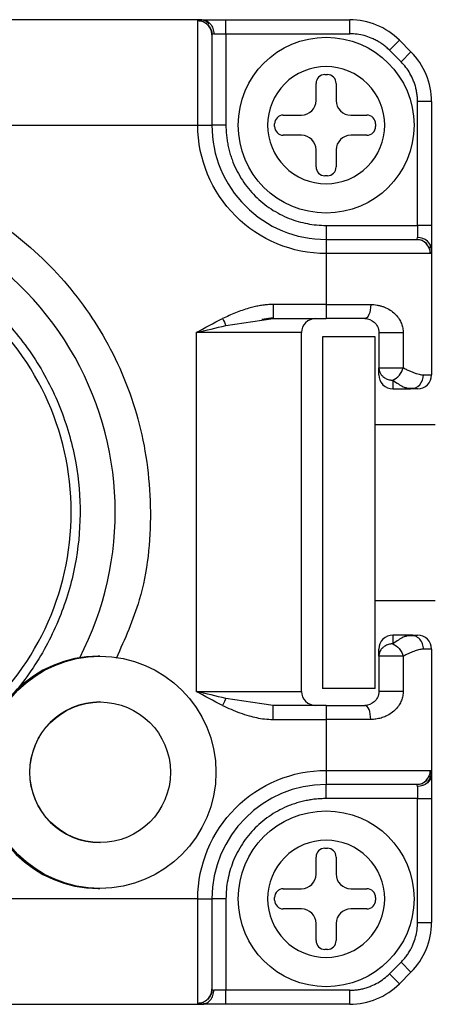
# Model space of a CAD drawing. Header units: inches. Extents: x 0.2 to 10.8, y 0.2 to 8.2.
# Tile 8 of 25: x 6.337 to 6.492, y 1.324 to 1.692. Entities that reach past the tile are written whole.
import ezdxf

# ---------------------------------------------------------------- set-up
doc = ezdxf.new("R2010")
doc.units = ezdxf.units.IN
doc.header["$MEASUREMENT"] = 0

msp = doc.modelspace()

# ---------------------------------------------------------------- linework, layer by layer
for p, q in [((6.405051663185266, 1.691771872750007), (6.209325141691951, 1.691771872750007)), ((6.403645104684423, 1.652401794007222), (6.403645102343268, 1.691303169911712)), ((6.406728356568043, 1.691408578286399), (6.405786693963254, 1.691292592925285)), ((6.414143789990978, 1.686522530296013), (6.414143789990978, 1.691771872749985)), ((6.414143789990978, 1.691771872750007), (6.460358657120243, 1.691771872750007)), ((6.460358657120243, 1.686522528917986), (6.460358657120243, 1.691771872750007)), ((6.408520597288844, 1.68803874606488), (6.408675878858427, 1.688367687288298)), ((6.409597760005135, 1.686522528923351), (6.414143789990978, 1.686522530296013)), ((6.414143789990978, 1.686522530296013), (6.414143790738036, 1.652401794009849)), ((6.414143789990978, 1.686522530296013), (6.460358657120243, 1.686522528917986)), ((6.475206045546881, 1.680372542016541), (6.47891789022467, 1.684084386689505)), ((6.47891789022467, 1.684084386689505), (6.483227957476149, 1.679774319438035)), ((6.47951611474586, 1.676062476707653), (6.475206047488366, 1.680372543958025)), ((6.4795161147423, 1.676062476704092), (6.483227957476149, 1.679774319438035)), ((6.451073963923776, 1.671265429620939), (6.45201676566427, 1.671265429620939)), ((6.447793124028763, 1.661622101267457), (6.447793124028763, 1.667984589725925)), ((6.455297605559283, 1.667984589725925), (6.455297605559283, 1.661622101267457)), ((6.485666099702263, 1.615000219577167), (6.485666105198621, 1.661215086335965)), ((6.49091544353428, 1.661215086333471), (6.485666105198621, 1.661215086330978)), ((6.49091544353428, 1.661215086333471), (6.49091544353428, 1.6150002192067)), ((6.435566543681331, 1.65615403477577), (6.442325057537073, 1.656154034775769)), ((6.460765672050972, 1.65615403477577), (6.466732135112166, 1.65615403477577)), ((6.210731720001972, 1.652401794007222), (6.403645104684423, 1.652401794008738)), ((6.403645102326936, 1.652401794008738), (6.408894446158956, 1.652401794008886)), ((6.414143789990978, 1.652401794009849), (6.408894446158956, 1.652401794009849)), ((6.432285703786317, 1.65193039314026), (6.432285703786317, 1.652873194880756)), ((6.47001297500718, 1.652873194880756), (6.47001297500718, 1.65193039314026)), ((6.442325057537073, 1.648649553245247), (6.435566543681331, 1.648649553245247)), ((6.466732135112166, 1.648649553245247), (6.460765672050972, 1.648649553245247)), ((6.447793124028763, 1.636818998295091), (6.447793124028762, 1.643181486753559)), ((6.455297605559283, 1.643181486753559), (6.455297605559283, 1.636818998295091)), ((6.45201676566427, 1.633538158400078), (6.451073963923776, 1.633538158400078)), ((6.451545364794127, 1.615000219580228), (6.451545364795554, 1.609750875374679)), ((6.451545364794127, 1.615000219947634), (6.485666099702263, 1.615000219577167)), ((6.485666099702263, 1.615000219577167), (6.485666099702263, 1.610454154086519)), ((6.490915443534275, 1.6150002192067), (6.485666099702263, 1.615000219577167)), ((6.451545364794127, 1.609750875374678), (6.451545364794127, 1.604501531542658)), ((6.487525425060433, 1.609523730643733), (6.487218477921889, 1.609361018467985)), ((6.490434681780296, 1.606639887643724), (6.490552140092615, 1.607584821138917)), ((6.49091544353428, 1.60590810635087), (6.49091544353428, 1.559225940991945)), ((6.451545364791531, 1.604501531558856), (6.451545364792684, 1.585472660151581)), ((6.49044674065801, 1.604501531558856), (6.451545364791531, 1.604501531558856)), ((6.451545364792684, 1.585472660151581), (6.431740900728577, 1.585472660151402)), ((6.451545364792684, 1.585472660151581), (6.46820191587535, 1.585472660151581)), ((6.451545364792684, 1.585472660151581), (6.451545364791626, 1.58022331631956)), ((6.427523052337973, 1.579978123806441), (6.431740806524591, 1.580589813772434)), ((6.427533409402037, 1.579595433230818), (6.431740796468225, 1.580223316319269)), ((6.431740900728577, 1.580223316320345), (6.451545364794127, 1.580223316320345)), ((6.414153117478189, 1.577598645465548), (6.427533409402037, 1.579595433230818)), ((6.442359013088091, 1.57497397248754), (6.402988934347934, 1.57497397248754)), ((6.402988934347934, 1.57497397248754), (6.402988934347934, 1.441115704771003)), ((6.442359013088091, 1.441115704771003), (6.442359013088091, 1.57497397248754)), ((6.469900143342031, 1.573390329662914), (6.450215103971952, 1.573390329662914)), ((6.450215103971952, 1.573390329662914), (6.450215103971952, 1.44215673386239)), ((6.469900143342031, 1.44215673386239), (6.469900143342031, 1.573390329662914)), ((6.471230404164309, 1.57497397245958), (6.471230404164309, 1.561852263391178)), ((6.480315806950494, 1.57497397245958), (6.480315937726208, 1.561852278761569)), ((6.471230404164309, 1.561852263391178), (6.474553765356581, 1.561852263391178)), ((6.474553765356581, 1.561852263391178), (6.480315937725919, 1.561852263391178)), ((6.487886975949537, 1.559225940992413), (6.49091544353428, 1.559225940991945)), ((6.481371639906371, 1.554206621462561), (6.484869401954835, 1.554349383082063)), ((6.481601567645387, 1.554412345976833), (6.483041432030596, 1.553976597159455)), ((6.476479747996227, 1.553976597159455), (6.483041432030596, 1.553976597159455)), ((6.492209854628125, 1.540581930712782), (6.469900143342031, 1.540581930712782)), ((6.469900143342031, 1.47496513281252), (6.492209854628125, 1.47496513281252)), ((6.483041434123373, 1.462113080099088), (6.476479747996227, 1.462113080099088)), ((6.484869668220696, 1.461740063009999), (6.481371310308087, 1.461883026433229)), ((6.483041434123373, 1.462113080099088), (6.481601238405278, 1.46167749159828)), ((6.490915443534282, 1.456863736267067), (6.487886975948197, 1.456863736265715)), ((6.490915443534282, 1.456863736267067), (6.49091544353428, 1.410181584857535)), ((6.367087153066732, 1.454216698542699), (6.366491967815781, 1.454216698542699)), ((6.480315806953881, 1.454237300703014), (6.471230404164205, 1.454237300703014)), ((6.471230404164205, 1.454237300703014), (6.471230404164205, 1.441115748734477)), ((6.480315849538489, 1.454237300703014), (6.480315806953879, 1.441115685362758)), ((6.402988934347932, 1.441115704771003), (6.442359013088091, 1.441115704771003)), ((6.469900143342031, 1.44215673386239), (6.450215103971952, 1.44215673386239)), ((6.480315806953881, 1.441115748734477), (6.471230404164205, 1.441115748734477)), ((6.367175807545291, 1.437141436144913), (6.367087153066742, 1.437141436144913)), ((6.427535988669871, 1.436493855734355), (6.414153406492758, 1.438490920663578)), ((6.431740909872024, 1.435866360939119), (6.427535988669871, 1.436493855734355)), ((6.451545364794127, 1.435866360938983), (6.431740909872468, 1.435866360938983)), ((6.451545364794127, 1.435866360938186), (6.451545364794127, 1.430617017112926)), ((6.431740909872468, 1.430617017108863), (6.451545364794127, 1.430617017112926)), ((6.451545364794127, 1.430617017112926), (6.451545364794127, 1.411588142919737)), ((6.468201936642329, 1.430617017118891), (6.451545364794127, 1.430617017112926)), ((6.451545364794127, 1.411588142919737), (6.49044674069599, 1.411588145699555)), ((6.45154536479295, 1.411588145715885), (6.451545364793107, 1.406338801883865)), ((6.49055214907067, 1.408504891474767), (6.490436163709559, 1.409446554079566)), ((6.451545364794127, 1.401089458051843), (6.451545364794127, 1.406338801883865)), ((6.485666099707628, 1.405635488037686), (6.485666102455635, 1.401089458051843)), ((6.487182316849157, 1.406712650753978), (6.487511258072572, 1.406557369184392)), ((6.485666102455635, 1.401089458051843), (6.451545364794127, 1.401089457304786)), ((6.485666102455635, 1.401089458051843), (6.490915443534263, 1.401089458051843)), ((6.485666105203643, 1.354874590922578), (6.485666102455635, 1.401089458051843)), ((6.49091544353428, 1.401089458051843), (6.490915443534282, 1.354874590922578)), ((6.367087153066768, 1.384647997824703), (6.367175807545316, 1.384647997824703)), ((6.451073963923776, 1.382551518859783), (6.45201676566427, 1.382551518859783)), ((6.447793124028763, 1.372908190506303), (6.447793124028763, 1.37927067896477)), ((6.455297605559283, 1.37927067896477), (6.455297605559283, 1.372908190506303)), ((6.366491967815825, 1.367572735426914), (6.367087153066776, 1.367572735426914)), ((6.435566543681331, 1.367440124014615), (6.442325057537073, 1.367440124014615)), ((6.460765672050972, 1.367440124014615), (6.466732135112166, 1.367440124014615)), ((6.403645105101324, 1.363687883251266), (6.21073172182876, 1.363687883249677)), ((6.40364510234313, 1.324786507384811), (6.40364510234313, 1.363687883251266)), ((6.40364510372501, 1.363687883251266), (6.408894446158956, 1.363687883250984)), ((6.414143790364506, 1.363687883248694), (6.408894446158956, 1.363687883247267)), ((6.414143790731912, 1.363687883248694), (6.414143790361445, 1.329567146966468)), ((6.432285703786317, 1.363216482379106), (6.432285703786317, 1.364159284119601)), ((6.47001297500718, 1.364159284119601), (6.47001297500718, 1.363216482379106)), ((6.442325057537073, 1.359935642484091), (6.435566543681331, 1.359935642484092)), ((6.466732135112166, 1.359935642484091), (6.460765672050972, 1.359935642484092)), ((6.447793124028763, 1.348105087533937), (6.447793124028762, 1.354467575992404)), ((6.455297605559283, 1.354467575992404), (6.455297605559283, 1.348105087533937)), ((6.485666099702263, 1.354874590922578), (6.490915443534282, 1.354874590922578)), ((6.45201676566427, 1.344824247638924), (6.451073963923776, 1.344824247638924)), ((6.47520604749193, 1.335717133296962), (6.479516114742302, 1.340027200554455)), ((6.479516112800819, 1.34002720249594), (6.483227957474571, 1.336315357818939)), ((6.478917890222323, 1.332005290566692), (6.47520604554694, 1.335717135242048)), ((6.483227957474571, 1.336315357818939), (6.478917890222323, 1.332005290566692)), ((6.408667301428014, 1.327707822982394), (6.40850458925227, 1.328014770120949)), ((6.414143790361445, 1.329567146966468), (6.409597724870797, 1.329567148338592)), ((6.414143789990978, 1.324317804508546), (6.414143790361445, 1.329567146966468)), ((6.460358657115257, 1.3295671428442), (6.414143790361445, 1.329567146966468)), ((6.460358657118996, 1.324317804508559), (6.460358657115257, 1.3295671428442)), ((6.209325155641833, 1.324317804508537), (6.405051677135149, 1.324317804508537)), ((6.405783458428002, 1.32479856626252), (6.406728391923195, 1.324681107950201)), ((6.460358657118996, 1.324317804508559), (6.414143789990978, 1.324317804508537))]:
    msp.add_line(p, q)
for centre, radius in [((6.451545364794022, 1.652401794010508), 0.03280839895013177), ((6.367086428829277, 1.410894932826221), 0.04332166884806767), ((6.36717621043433, 1.410894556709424), 0.02624649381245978), ((6.451545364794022, 1.363687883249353), 0.03280839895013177)]:
    msp.add_circle(centre, radius)
for centre, radius, start, end in [((6.460358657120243, 1.665525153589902), 0.02624671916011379, 44.99999999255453, 90), ((6.46466872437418, 1.661215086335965), 0.02624671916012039, 359.999999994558, 45.00000000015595), ((6.451073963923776, 1.667984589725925), 0.003280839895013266, 90, 180), ((6.45201676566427, 1.667984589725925), 0.003280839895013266, 0, 90), ((6.442325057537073, 1.661622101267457), 0.00546806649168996, 270.0000000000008, 0), ((6.460765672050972, 1.661622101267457), 0.005468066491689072, 180, 270.0000000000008), ((6.435566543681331, 1.652873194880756), 0.003280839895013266, 90, 180), ((6.466732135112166, 1.652873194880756), 0.003280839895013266, 0, 90), ((6.451545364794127, 1.652401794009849), 0.04265091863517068, 180, 270.0000000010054), ((6.435566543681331, 1.65193039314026), 0.003280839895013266, 180, 270.0000000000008), ((6.466732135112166, 1.65193039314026), 0.003280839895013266, 270.0000000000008, 0), ((6.442325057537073, 1.643181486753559), 0.005468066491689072, 0, 90), ((6.460765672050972, 1.643181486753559), 0.005468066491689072, 90, 180), ((6.451073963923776, 1.636818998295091), 0.003280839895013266, 180, 270.0000000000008), ((6.45201676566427, 1.636818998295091), 0.003280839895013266, 270.0000000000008, 0), ((6.254694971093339, 1.508044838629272), 0.1181102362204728, 332.5803960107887, 89.55205619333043), ((6.254694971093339, 1.508044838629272), 0.1017060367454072, 309.2680260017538, 50.73197399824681), ((6.447608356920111, 1.57497397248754), 0.005249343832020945, 90.00030188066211, 180), ((6.476479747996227, 1.559225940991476), 0.00524934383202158, 180, 270.0000000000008), ((6.485666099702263, 1.559225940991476), 0.005249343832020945, 270.0000530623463, 5.111335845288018e-09), ((6.476479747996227, 1.456863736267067), 0.00524934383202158, 90, 180), ((6.485666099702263, 1.456863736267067), 0.005249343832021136, 0, 90), ((6.366492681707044, 1.410894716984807), 0.04332198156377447, 90.00094416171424, 269.9990558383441), ((6.447608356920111, 1.441115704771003), 0.005249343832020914, 180, 269.9999999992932), ((6.367087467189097, 1.410895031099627), 0.02624640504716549, 90.0006857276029, 180.0006857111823), ((6.367087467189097, 1.410894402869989), 0.0262464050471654, 179.9993142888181, 269.9993142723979), ((6.451545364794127, 1.363687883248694), 0.04265091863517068, 90, 179.9999999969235), ((6.451073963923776, 1.37927067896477), 0.003280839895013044, 90, 180), ((6.45201676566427, 1.37927067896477), 0.003280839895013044, 0, 90), ((6.442325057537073, 1.372908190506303), 0.00546806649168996, 270.0000000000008, 0), ((6.460765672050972, 1.372908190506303), 0.005468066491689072, 180, 270.0000000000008), ((6.435566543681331, 1.364159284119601), 0.003280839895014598, 90, 180), ((6.466732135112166, 1.364159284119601), 0.003280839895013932, 0, 90), ((6.435566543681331, 1.363216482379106), 0.003280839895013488, 180, 270.0000000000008), ((6.442325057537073, 1.354467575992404), 0.005468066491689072, 0, 90), ((6.460765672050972, 1.354467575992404), 0.005468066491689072, 90, 180), ((6.466732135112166, 1.363216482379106), 0.003280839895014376, 270.0000000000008, 0), ((6.46466872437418, 1.354874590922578), 0.02624671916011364, 314.9999999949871, 0), ((6.451073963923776, 1.348105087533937), 0.003280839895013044, 180, 270.0000000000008), ((6.45201676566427, 1.348105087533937), 0.003280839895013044, 270.0000000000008, 0), ((6.460358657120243, 1.350564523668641), 0.02624671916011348, 269.9999999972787, 315.0000000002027)]:
    msp.add_arc(centre, radius, start, end)
for points, knots in [([(6.403645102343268, 1.691303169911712), (6.403655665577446, 1.691365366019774), (6.403676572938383, 1.69148846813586), (6.403850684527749, 1.691618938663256), (6.404132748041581, 1.691709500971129), (6.404522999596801, 1.691762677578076), (6.404875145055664, 1.691768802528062), (6.405051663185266, 1.691771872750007)], [0, 0, 0, 0, 0.2050482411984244, 0.4058432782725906, 0.6040857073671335, 0.8015420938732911, 1, 1, 1, 1]), ([(6.408894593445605, 1.686116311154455), (6.408894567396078, 1.686727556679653), (6.408781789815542, 1.687387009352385), (6.408270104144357, 1.688663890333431), (6.407869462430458, 1.689277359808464), (6.406844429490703, 1.690290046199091), (6.406223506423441, 1.690685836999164), (6.404931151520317, 1.691191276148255), (6.404263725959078, 1.691302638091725), (6.403645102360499, 1.691302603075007)], [0, 0, 0, 0, 0.25, 0.25, 0.5, 0.5, 0.75, 0.75, 1, 1, 1, 1]), ([(6.407806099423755, 1.69022832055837), (6.407548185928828, 1.6904681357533), (6.407037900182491, 1.690942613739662), (6.406138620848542, 1.691413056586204), (6.405217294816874, 1.691700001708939), (6.404596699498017, 1.691728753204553), (6.404295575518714, 1.691742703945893)], [0, 0, 0, 0, 0.2630287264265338, 0.5204063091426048, 0.7672925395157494, 1, 1, 1, 1]), ([(6.405051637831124, 1.691771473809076), (6.405587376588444, 1.691771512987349), (6.406165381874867, 1.691658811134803), (6.407284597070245, 1.691147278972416), (6.407822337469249, 1.690746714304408), (6.408710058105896, 1.689721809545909), (6.40905703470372, 1.68910093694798), (6.409500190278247, 1.68780864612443), (6.409597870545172, 1.687141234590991), (6.409597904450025, 1.686522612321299)], [0, 0, 0, 0, 0.25, 0.25, 0.5, 0.5, 0.75, 0.75, 1, 1, 1, 1]), ([(6.405051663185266, 1.691771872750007), (6.405245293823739, 1.691771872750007), (6.405629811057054, 1.691771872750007), (6.406323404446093, 1.691771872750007), (6.407094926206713, 1.691771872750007), (6.407953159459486, 1.691771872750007), (6.409336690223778, 1.691771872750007), (6.411389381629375, 1.691771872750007), (6.413223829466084, 1.691771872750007), (6.414143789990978, 1.691771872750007)], [0, 0, 0, 0, 0.1007418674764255, 0.2000560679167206, 0.2990521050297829, 0.3988500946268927, 0.5005436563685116, 0.749526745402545, 0.9999999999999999, 0.9999999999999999, 0.9999999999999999, 0.9999999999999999]), ([(6.407341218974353, 1.690007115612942), (6.407586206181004, 1.689737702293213), (6.40807115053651, 1.689204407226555), (6.408562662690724, 1.688256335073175), (6.408872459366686, 1.687280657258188), (6.408917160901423, 1.686620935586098), (6.408938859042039, 1.686300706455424)], [0, 0, 0, 0, 0.2626850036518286, 0.5199765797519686, 0.7669964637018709, 1, 1, 1, 1]), ([(6.408894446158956, 1.686116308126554), (6.408894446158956, 1.684864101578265), (6.408894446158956, 1.680777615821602), (6.408894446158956, 1.668413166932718), (6.408894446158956, 1.660541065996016), (6.408894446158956, 1.652401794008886)], [0, 0, 0, 0, 0.4999999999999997, 0.4999999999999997, 1, 1, 1, 1]), ([(6.475206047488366, 1.680372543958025), (6.474806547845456, 1.680754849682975), (6.474011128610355, 1.681516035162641), (6.472712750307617, 1.682532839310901), (6.471347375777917, 1.683447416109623), (6.46990699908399, 1.684251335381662), (6.468071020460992, 1.685096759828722), (6.465810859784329, 1.685864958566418), (6.463108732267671, 1.686421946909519), (6.46127818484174, 1.686488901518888), (6.460358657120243, 1.686522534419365)], [0, 0, 0, 0, 0.1005777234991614, 0.2002541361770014, 0.2996511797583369, 0.3993960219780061, 0.5001093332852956, 0.6671294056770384, 0.8327911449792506, 1, 1, 1, 1]), ([(6.485666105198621, 1.661215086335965), (6.485653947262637, 1.661767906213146), (6.485629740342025, 1.662868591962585), (6.485430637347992, 1.66450567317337), (6.485111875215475, 1.666117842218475), (6.484661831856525, 1.667704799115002), (6.483961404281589, 1.669600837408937), (6.482906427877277, 1.671742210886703), (6.481389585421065, 1.674046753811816), (6.480142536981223, 1.675388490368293), (6.47951611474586, 1.676062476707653)], [0, 0, 0, 0, 0.1005777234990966, 0.2002541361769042, 0.2996511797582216, 0.3993960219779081, 0.500109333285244, 0.6671294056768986, 0.8327911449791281, 1, 1, 1, 1]), ([(6.451545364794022, 1.674274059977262), (6.457346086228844, 1.674274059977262), (6.462909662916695, 1.671969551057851), (6.471113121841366, 1.66376609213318), (6.473417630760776, 1.658202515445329), (6.473417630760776, 1.646601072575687), (6.471113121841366, 1.641037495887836), (6.462909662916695, 1.632834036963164), (6.457346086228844, 1.630529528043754), (6.445744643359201, 1.630529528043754), (6.44018106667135, 1.632834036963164), (6.431977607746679, 1.641037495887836), (6.429673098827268, 1.646601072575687), (6.429673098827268, 1.658202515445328), (6.431977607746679, 1.66376609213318), (6.44018106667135, 1.671969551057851), (6.445744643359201, 1.674274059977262), (6.451545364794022, 1.674274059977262)], [0, 0, 0, 0, 0.125, 0.125, 0.25, 0.25, 0.375, 0.375, 0.5, 0.5, 0.625, 0.625, 0.75, 0.75, 0.8749999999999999, 0.8749999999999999, 1, 1, 1, 1]), ([(6.451545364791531, 1.604501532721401), (6.438841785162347, 1.60450153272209), (6.426657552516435, 1.609548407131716), (6.408691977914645, 1.62751398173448), (6.40364510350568, 1.639698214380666), (6.40364510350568, 1.652401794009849)], [0, 0, 0, 0, 0.5, 0.5, 1, 1, 1, 1]), ([(6.414143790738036, 1.652401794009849), (6.414154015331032, 1.651725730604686), (6.414174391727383, 1.650378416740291), (6.414341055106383, 1.648368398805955), (6.414607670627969, 1.646378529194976), (6.414983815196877, 1.644408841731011), (6.415466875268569, 1.64245944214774), (6.416057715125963, 1.640530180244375), (6.417393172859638, 1.63687715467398), (6.420052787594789, 1.631715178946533), (6.4249181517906, 1.62577814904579), (6.43085706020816, 1.620909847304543), (6.43646821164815, 1.618020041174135), (6.441098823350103, 1.616425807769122), (6.444524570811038, 1.615605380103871), (6.448013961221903, 1.615093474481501), (6.450364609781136, 1.615031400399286), (6.451545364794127, 1.615000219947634)], [0, 0, 0, 0, 0.03454990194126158, 0.06885384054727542, 0.1030112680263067, 0.1371229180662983, 0.1712899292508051, 0.2056129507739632, 0.2401912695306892, 0.3700500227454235, 0.5000285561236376, 0.6298873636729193, 0.7598659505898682, 0.8201478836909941, 0.8799038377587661, 0.9396744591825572, 1, 1, 1, 1]), ([(6.204877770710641, 1.629455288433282), (6.214697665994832, 1.632718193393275), (6.234848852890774, 1.639413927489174), (6.267541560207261, 1.639954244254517), (6.299890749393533, 1.632761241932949), (6.329145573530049, 1.617722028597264), (6.353140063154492, 1.596678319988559), (6.371351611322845, 1.570830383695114), (6.383203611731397, 1.540858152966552), (6.387171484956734, 1.508115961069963), (6.38405843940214, 1.477866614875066), (6.376362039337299, 1.460588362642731), (6.373171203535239, 1.45342500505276)], [0, 0, 0, 0, 0.09868997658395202, 0.2025194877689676, 0.3085566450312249, 0.4134784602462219, 0.5141624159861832, 0.6114364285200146, 0.713844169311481, 0.8195069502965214, 0.9251697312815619, 0.9999999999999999, 0.9999999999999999, 0.9999999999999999, 0.9999999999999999]), ([(6.49091544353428, 1.6150002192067), (6.49091544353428, 1.614631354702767), (6.49091544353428, 1.613898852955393), (6.49091544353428, 1.612815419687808), (6.490915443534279, 1.611759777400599), (6.49091544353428, 1.610731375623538), (6.490915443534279, 1.60926371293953), (6.49091544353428, 1.607454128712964), (6.49091544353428, 1.606424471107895), (6.49091544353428, 1.60590810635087)], [0, 0, 0, 0, 0.1007418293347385, 0.2000560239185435, 0.2990520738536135, 0.3988500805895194, 0.5005436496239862, 0.749526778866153, 0.9999999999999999, 0.9999999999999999, 0.9999999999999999, 0.9999999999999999]), ([(6.253874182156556, 1.403061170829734), (6.260277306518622, 1.403011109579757), (6.273476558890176, 1.404117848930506), (6.293086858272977, 1.409590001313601), (6.311977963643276, 1.419189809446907), (6.328873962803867, 1.432696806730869), (6.342643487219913, 1.449379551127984), (6.352537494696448, 1.468118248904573), (6.358315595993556, 1.487640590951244), (6.360265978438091, 1.507219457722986), (6.358621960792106, 1.526826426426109), (6.35314980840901, 1.546436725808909), (6.343550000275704, 1.565327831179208), (6.330043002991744, 1.582223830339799), (6.313360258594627, 1.595993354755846), (6.294621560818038, 1.60588736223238), (6.275099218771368, 1.611665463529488), (6.255520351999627, 1.613615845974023), (6.235913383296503, 1.611971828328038), (6.216303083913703, 1.606499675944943), (6.197411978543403, 1.596899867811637), (6.180515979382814, 1.583392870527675), (6.166746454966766, 1.56671012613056), (6.156852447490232, 1.547971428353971), (6.151074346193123, 1.5284490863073), (6.149123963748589, 1.508870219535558), (6.150767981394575, 1.489263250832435), (6.156240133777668, 1.469652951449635), (6.165839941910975, 1.450761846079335), (6.179346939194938, 1.433865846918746), (6.196029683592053, 1.420096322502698), (6.214768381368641, 1.410202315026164), (6.234290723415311, 1.404424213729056), (6.247471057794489, 1.403111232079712), (6.253874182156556, 1.403061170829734)], [0, 0, 0, 0, 0.0291290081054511, 0.06000283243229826, 0.09216020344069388, 0.1250000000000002, 0.1578397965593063, 0.1899971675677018, 0.2208709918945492, 0.2500000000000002, 0.2791290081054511, 0.3100028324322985, 0.3421602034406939, 0.3749999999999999, 0.4078397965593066, 0.4399971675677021, 0.4708709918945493, 0.5000000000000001, 0.529129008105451, 0.5600028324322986, 0.5921602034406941, 0.625, 0.6578397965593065, 0.6899971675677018, 0.7208709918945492, 0.7500000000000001, 0.7791290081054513, 0.8100028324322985, 0.8421602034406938, 0.8750000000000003, 0.9078397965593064, 0.9399971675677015, 0.9708709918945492, 1, 1, 1, 1]), ([(6.451545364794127, 1.609750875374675), (6.459684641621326, 1.609750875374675), (6.467556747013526, 1.609750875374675), (6.47992120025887, 1.609750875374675), (6.484007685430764, 1.609750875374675), (6.485259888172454, 1.609750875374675)], [0, 0, 0, 0, 0.5, 0.5, 1, 1, 1, 1]), ([(6.49044674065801, 1.604501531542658), (6.490446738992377, 1.605875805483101), (6.489887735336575, 1.607241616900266), (6.48796735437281, 1.609185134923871), (6.486617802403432, 1.609750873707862), (6.485259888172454, 1.609750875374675)], [0, 0, 0, 0, 0.5, 0.5, 1, 1, 1, 1]), ([(6.485443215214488, 1.609794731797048), (6.485763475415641, 1.609773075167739), (6.486423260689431, 1.609728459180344), (6.487399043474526, 1.60941874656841), (6.488347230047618, 1.608927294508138), (6.4888806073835, 1.608442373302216), (6.489150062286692, 1.608197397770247)], [0, 0, 0, 0, 0.2330037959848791, 0.4800236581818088, 0.7373150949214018, 1, 1, 1, 1]), ([(6.490915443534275, 1.605908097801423), (6.490915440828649, 1.607113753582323), (6.490362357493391, 1.60827011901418), (6.48839352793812, 1.609975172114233), (6.487058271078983, 1.610454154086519), (6.485666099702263, 1.610454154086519)], [0, 0, 0, 0, 0.4999999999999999, 0.4999999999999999, 0.9999999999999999, 0.9999999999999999, 0.9999999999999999, 0.9999999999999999]), ([(6.490915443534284, 1.60590810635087), (6.490912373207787, 1.605731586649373), (6.490906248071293, 1.605379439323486), (6.490853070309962, 1.604989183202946), (6.490762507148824, 1.604707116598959), (6.490632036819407, 1.604533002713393), (6.490508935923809, 1.604512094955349), (6.49044674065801, 1.604501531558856)], [0, 0, 0, 0, 0.1984608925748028, 0.3959188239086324, 0.5941612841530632, 0.7949548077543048, 1, 1, 1, 1]), ([(6.431740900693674, 1.58547266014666), (6.43119404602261, 1.585462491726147), (6.430068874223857, 1.585441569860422), (6.428340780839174, 1.585274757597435), (6.426532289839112, 1.585002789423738), (6.424650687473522, 1.58461176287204), (6.4216661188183, 1.583833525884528), (6.417692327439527, 1.582436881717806), (6.414484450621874, 1.580959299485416), (6.412886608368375, 1.580223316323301)], [0, 0, 0, 0, 0.08313843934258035, 0.1710601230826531, 0.2637336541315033, 0.3611105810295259, 0.4631149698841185, 0.732577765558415, 1, 1, 1, 1]), ([(6.431740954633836, 1.585472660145), (6.431740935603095, 1.584854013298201), (6.431740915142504, 1.584186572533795), (6.431740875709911, 1.582894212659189), (6.431740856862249, 1.58227330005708), (6.431740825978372, 1.581248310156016), (6.431740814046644, 1.58084770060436), (6.431740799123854, 1.580336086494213), (6.431740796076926, 1.580223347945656), (6.431740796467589, 1.580223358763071)], [0, 0, 0, 0, 0.2499999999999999, 0.2499999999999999, 0.4999999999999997, 0.4999999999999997, 0.7499999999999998, 0.7499999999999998, 1, 1, 1, 1]), ([(6.46820191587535, 1.585472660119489), (6.468599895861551, 1.585463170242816), (6.4693968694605, 1.585444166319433), (6.470564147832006, 1.58528991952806), (6.471707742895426, 1.585043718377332), (6.47282480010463, 1.584696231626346), (6.474268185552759, 1.584106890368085), (6.475928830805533, 1.583157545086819), (6.477566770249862, 1.581726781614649), (6.478830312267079, 1.580133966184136), (6.479684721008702, 1.578461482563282), (6.48021844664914, 1.576729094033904), (6.480283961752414, 1.575548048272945), (6.480315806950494, 1.57497397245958)], [0, 0, 0, 0, 0.0661336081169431, 0.1324356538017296, 0.1992709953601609, 0.2669958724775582, 0.3359527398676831, 0.4736906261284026, 0.6063674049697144, 0.7200657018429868, 0.8234440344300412, 0.9141807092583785, 0.9999999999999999, 0.9999999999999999, 0.9999999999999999, 0.9999999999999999]), ([(6.465980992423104, 1.580223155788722), (6.467335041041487, 1.580223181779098), (6.46856280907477, 1.579723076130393), (6.469992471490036, 1.578420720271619), (6.470406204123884, 1.577888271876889), (6.471027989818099, 1.576587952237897), (6.471230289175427, 1.575794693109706), (6.471230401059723, 1.574973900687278)], [0, 0, 0, 0, 0.4999999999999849, 0.4999999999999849, 0.7499999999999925, 0.7499999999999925, 1, 1, 1, 1]), ([(6.471230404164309, 1.57497397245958), (6.471230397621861, 1.57497397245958), (6.471551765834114, 1.57497397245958), (6.47272832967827, 1.57497397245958), (6.473581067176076, 1.57497397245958), (6.475526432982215, 1.57497397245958), (6.476614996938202, 1.57497397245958), (6.478654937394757, 1.57497397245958), (6.479602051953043, 1.57497397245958), (6.480315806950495, 1.57497397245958)], [0, 0, 0, 0, 0.25, 0.25, 0.5, 0.5, 0.75, 0.75, 1, 1, 1, 1]), ([(6.471230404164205, 1.561852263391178), (6.47124086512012, 1.561631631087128), (6.471261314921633, 1.561200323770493), (6.471420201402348, 1.560579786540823), (6.471655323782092, 1.560008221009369), (6.471963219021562, 1.559487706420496), (6.472332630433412, 1.559017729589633), (6.472957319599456, 1.558400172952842), (6.473978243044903, 1.557736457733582), (6.47513165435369, 1.557381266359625), (6.475981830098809, 1.557271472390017), (6.476312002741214, 1.5572634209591), (6.476479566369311, 1.557259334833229)], [0, 0, 0, 0, 0.09178249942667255, 0.1794227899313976, 0.2633816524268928, 0.3443113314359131, 0.4230405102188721, 0.5005466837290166, 0.687238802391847, 0.8797119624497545, 0.9389534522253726, 1, 1, 1, 1]), ([(6.476479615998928, 1.557259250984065), (6.477306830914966, 1.557586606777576), (6.478192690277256, 1.558252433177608), (6.479582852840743, 1.559957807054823), (6.480070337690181, 1.560962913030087), (6.480315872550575, 1.561852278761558)], [0, 0, 0, 0, 0.5, 0.5, 1, 1, 1, 1]), ([(6.480315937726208, 1.561852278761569), (6.480789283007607, 1.561613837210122), (6.481721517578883, 1.561144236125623), (6.483014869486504, 1.560557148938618), (6.484202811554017, 1.560071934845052), (6.485282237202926, 1.559694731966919), (6.486254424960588, 1.559426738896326), (6.487129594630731, 1.559257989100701), (6.487636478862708, 1.559236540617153), (6.487886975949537, 1.559225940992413)], [0, 0, 0, 0, 0.155596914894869, 0.306441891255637, 0.4528113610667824, 0.5950078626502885, 0.7333613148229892, 0.8682298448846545, 1, 1, 1, 1]), ([(6.483041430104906, 1.553976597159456), (6.484326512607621, 1.553976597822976), (6.485559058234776, 1.554529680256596), (6.487376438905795, 1.556498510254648), (6.487886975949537, 1.55783376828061), (6.487886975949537, 1.559225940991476)], [0, 0, 0, 0, 0.5, 0.5, 1, 1, 1, 1]), ([(6.476479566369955, 1.557259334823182), (6.477855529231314, 1.556260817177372), (6.479840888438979, 1.554820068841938), (6.481188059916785, 1.554508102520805), (6.481601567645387, 1.554412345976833)], [0, 0, 0, 0, 0.6930548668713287, 1, 1, 1, 1]), ([(6.476480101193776, 1.458830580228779), (6.476282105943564, 1.458825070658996), (6.475855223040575, 1.458813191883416), (6.475177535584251, 1.458702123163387), (6.474417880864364, 1.458483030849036), (6.473574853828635, 1.458099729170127), (6.472867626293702, 1.457599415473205), (6.472161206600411, 1.456906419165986), (6.471617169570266, 1.456080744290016), (6.471280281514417, 1.455099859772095), (6.471245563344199, 1.45449953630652), (6.471230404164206, 1.454237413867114)], [0, 0, 0, 0, 0.07211190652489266, 0.1554751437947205, 0.2502128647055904, 0.3624887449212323, 0.5001967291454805, 0.5781066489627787, 0.7500232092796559, 0.8908512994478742, 1, 1, 1, 1]), ([(6.481601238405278, 1.46167749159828), (6.481188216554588, 1.461581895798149), (6.479841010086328, 1.461270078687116), (6.477856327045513, 1.459829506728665), (6.476480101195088, 1.458830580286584)], [0, 0, 0, 0, 0.3065765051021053, 0.9999999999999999, 0.9999999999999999, 0.9999999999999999, 0.9999999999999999]), ([(6.487886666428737, 1.456863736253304), (6.487886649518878, 1.457482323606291), (6.487782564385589, 1.458149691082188), (6.487310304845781, 1.459441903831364), (6.486940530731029, 1.460062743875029), (6.4859944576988, 1.461087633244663), (6.485421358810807, 1.461488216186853), (6.484228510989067, 1.461999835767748), (6.483612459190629, 1.462112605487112), (6.483041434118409, 1.462112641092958)], [0, 0, 0, 0, 0.25, 0.25, 0.5, 0.5, 0.75, 0.75, 1, 1, 1, 1]), ([(6.487886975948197, 1.456863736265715), (6.487668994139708, 1.456855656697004), (6.487228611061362, 1.456839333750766), (6.486480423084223, 1.456710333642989), (6.485658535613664, 1.456505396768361), (6.484754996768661, 1.456216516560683), (6.483770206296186, 1.45584627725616), (6.48270131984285, 1.455392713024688), (6.481551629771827, 1.454861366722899), (6.480731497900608, 1.454447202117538), (6.480315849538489, 1.454237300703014)], [0, 0, 0, 0, 0.1151364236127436, 0.2326071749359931, 0.3526748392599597, 0.4755853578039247, 0.6015680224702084, 0.7308357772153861, 0.8635857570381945, 1, 1, 1, 1]), ([(6.471230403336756, 1.441115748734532), (6.471230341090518, 1.440295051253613), (6.471027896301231, 1.439501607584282), (6.4704062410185, 1.438201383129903), (6.469992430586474, 1.437668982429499), (6.468562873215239, 1.4363665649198), (6.467335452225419, 1.435866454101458), (6.465981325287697, 1.435866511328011)], [0, 0, 0, 0, 0.2500000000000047, 0.2500000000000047, 0.5000000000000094, 0.5000000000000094, 1, 1, 1, 1]), ([(6.480315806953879, 1.441115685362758), (6.480307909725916, 1.440827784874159), (6.480292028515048, 1.440248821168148), (6.480163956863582, 1.439387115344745), (6.479958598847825, 1.438533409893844), (6.479554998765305, 1.437363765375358), (6.47881124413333, 1.435928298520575), (6.47754313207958, 1.434337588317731), (6.475896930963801, 1.432909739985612), (6.474014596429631, 1.431840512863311), (6.472077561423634, 1.431121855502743), (6.470179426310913, 1.430695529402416), (6.468858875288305, 1.430643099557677), (6.468201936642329, 1.430617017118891)], [0, 0, 0, 0, 0.04312186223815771, 0.08671743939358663, 0.1315671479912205, 0.1783887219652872, 0.2820074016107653, 0.3960189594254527, 0.5288100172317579, 0.6667887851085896, 0.7800451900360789, 0.8905783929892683, 1, 1, 1, 1]), ([(6.412886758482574, 1.435866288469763), (6.413942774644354, 1.435368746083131), (6.4160665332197, 1.434368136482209), (6.419354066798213, 1.433044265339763), (6.422532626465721, 1.432007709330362), (6.425613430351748, 1.4312574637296), (6.428610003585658, 1.430732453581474), (6.430680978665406, 1.430656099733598), (6.43174103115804, 1.430617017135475)], [0, 0, 0, 0, 0.1774720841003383, 0.3569148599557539, 0.538525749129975, 0.685239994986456, 0.8388864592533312, 1, 1, 1, 1]), ([(6.431740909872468, 1.430617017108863), (6.431740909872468, 1.431991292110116), (6.431740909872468, 1.43335710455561), (6.431740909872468, 1.435300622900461), (6.431740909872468, 1.435866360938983), (6.431740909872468, 1.435866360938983)], [0, 0, 0, 0, 0.5, 0.5, 1, 1, 1, 1]), ([(6.468201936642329, 1.430617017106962), (6.468201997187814, 1.431991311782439), (6.467962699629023, 1.433357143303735), (6.467140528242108, 1.43530066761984), (6.466562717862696, 1.435866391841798), (6.465981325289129, 1.435866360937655)], [0, 0, 0, 0, 0.5, 0.5, 1, 1, 1, 1]), ([(6.40364510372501, 1.363687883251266), (6.403645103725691, 1.376391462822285), (6.408691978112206, 1.388575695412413), (6.426657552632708, 1.406541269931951), (6.438841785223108, 1.411588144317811), (6.451545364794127, 1.411588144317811)], [0, 0, 0, 0, 0.5, 0.5, 1, 1, 1, 1]), ([(6.485259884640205, 1.406338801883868), (6.486617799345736, 1.406338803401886), (6.48796735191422, 1.406904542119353), (6.489887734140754, 1.408848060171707), (6.490446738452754, 1.410213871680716), (6.49044674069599, 1.411588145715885)], [0, 0, 0, 0, 0.5, 0.5, 1, 1, 1, 1]), ([(6.49044674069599, 1.411588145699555), (6.490508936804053, 1.411577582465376), (6.49063203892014, 1.411556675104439), (6.490762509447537, 1.411382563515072), (6.490853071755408, 1.411100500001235), (6.490906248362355, 1.410710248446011), (6.49091237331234, 1.41035810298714), (6.490915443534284, 1.410181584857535)], [0, 0, 0, 0, 0.2050482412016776, 0.4058432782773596, 0.6040857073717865, 0.8015420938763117, 0.9999999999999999, 0.9999999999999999, 0.9999999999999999, 0.9999999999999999]), ([(6.489150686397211, 1.407892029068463), (6.488881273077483, 1.407647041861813), (6.488347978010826, 1.407162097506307), (6.487399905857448, 1.406670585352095), (6.486424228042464, 1.406360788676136), (6.485764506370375, 1.406316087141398), (6.485444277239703, 1.406294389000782)], [0, 0, 0, 0, 0.2626850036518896, 0.5199765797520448, 0.7669964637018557, 1, 1, 1, 1]), ([(6.490915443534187, 1.410181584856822), (6.49091543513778, 1.408991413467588), (6.490349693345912, 1.407808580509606), (6.488406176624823, 1.406125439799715), (6.487040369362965, 1.405635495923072), (6.485666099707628, 1.405635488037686)], [0, 0, 0, 0, 0.5, 0.5, 1, 1, 1, 1]), ([(6.48937189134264, 1.407427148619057), (6.48961170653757, 1.407685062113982), (6.49008618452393, 1.408195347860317), (6.490556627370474, 1.409094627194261), (6.49084357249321, 1.410015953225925), (6.490872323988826, 1.410636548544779), (6.490886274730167, 1.410937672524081)], [0, 0, 0, 0, 0.2630287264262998, 0.5204063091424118, 0.7672925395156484, 1, 1, 1, 1]), ([(6.49091544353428, 1.410181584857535), (6.49091544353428, 1.409987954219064), (6.49091544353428, 1.409603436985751), (6.490915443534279, 1.408909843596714), (6.49091544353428, 1.408138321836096), (6.490915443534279, 1.407280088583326), (6.49091544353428, 1.405896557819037), (6.49091544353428, 1.403843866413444), (6.49091544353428, 1.402009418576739), (6.49091544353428, 1.401089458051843)], [0, 0, 0, 0, 0.1007418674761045, 0.2000560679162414, 0.299052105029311, 0.3988500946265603, 0.5005436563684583, 0.7495267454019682, 0.9999999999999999, 0.9999999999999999, 0.9999999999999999, 0.9999999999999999]), ([(6.485259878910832, 1.406338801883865), (6.484007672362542, 1.406338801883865), (6.479921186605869, 1.406338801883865), (6.467556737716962, 1.406338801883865), (6.459684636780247, 1.406338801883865), (6.451545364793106, 1.406338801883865)], [0, 0, 0, 0, 0.5000000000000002, 0.5000000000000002, 1, 1, 1, 1]), ([(6.451545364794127, 1.401089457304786), (6.450869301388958, 1.401079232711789), (6.449521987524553, 1.401058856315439), (6.447511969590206, 1.400892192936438), (6.445522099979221, 1.400625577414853), (6.443552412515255, 1.400249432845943), (6.44160301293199, 1.399766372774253), (6.439673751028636, 1.399175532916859), (6.436020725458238, 1.397840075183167), (6.430858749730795, 1.395180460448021), (6.424921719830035, 1.390315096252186), (6.420053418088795, 1.384376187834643), (6.417163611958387, 1.378765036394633), (6.415569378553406, 1.374134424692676), (6.414748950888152, 1.370708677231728), (6.41423704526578, 1.367219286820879), (6.414174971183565, 1.364868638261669), (6.414143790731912, 1.363687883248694)], [0, 0, 0, 0, 0.03454990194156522, 0.06885384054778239, 0.1030112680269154, 0.1371229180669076, 0.1712899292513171, 0.2056129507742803, 0.2401912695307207, 0.3700500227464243, 0.5000285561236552, 0.6298873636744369, 0.7598659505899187, 0.820147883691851, 0.8799038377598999, 0.939674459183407, 1, 1, 1, 1]), ([(6.451545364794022, 1.385560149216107), (6.457346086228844, 1.385560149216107), (6.462909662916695, 1.383255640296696), (6.471113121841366, 1.375052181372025), (6.473417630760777, 1.369488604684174), (6.473417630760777, 1.357887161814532), (6.471113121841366, 1.352323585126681), (6.462909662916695, 1.344120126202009), (6.457346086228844, 1.341815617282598), (6.445744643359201, 1.341815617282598), (6.44018106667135, 1.344120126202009), (6.431977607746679, 1.352323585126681), (6.429673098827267, 1.357887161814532), (6.429673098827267, 1.369488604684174), (6.431977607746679, 1.375052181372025), (6.44018106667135, 1.383255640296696), (6.445744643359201, 1.385560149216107), (6.451545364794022, 1.385560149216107)], [0, 0, 0, 0, 0.125, 0.125, 0.25, 0.25, 0.375, 0.375, 0.5, 0.5, 0.625, 0.625, 0.75, 0.75, 0.8749999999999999, 0.8749999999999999, 1, 1, 1, 1]), ([(6.408894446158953, 1.363687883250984), (6.408894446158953, 1.355548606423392), (6.408894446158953, 1.347676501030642), (6.408894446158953, 1.335312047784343), (6.408894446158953, 1.331225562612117), (6.408894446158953, 1.329973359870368)], [0, 0, 0, 0, 0.5, 0.5, 1, 1, 1, 1]), ([(6.479516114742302, 1.340027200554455), (6.479898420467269, 1.340426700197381), (6.48065960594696, 1.341222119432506), (6.481676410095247, 1.342520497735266), (6.48259098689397, 1.343885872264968), (6.483394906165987, 1.34532624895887), (6.484240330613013, 1.347162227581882), (6.485008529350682, 1.349422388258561), (6.485565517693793, 1.352124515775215), (6.485632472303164, 1.353955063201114), (6.485666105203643, 1.354874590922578)], [0, 0, 0, 0, 0.1005777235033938, 0.2002541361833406, 0.299651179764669, 0.3993960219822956, 0.5001093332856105, 0.6671294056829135, 0.8327911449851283, 1, 1, 1, 1]), ([(6.460358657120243, 1.3295671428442), (6.46091147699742, 1.329579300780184), (6.462012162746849, 1.329603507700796), (6.463649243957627, 1.32980261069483), (6.465261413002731, 1.330121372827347), (6.466848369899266, 1.330571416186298), (6.468744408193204, 1.331271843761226), (6.470885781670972, 1.332326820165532), (6.473190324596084, 1.333843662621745), (6.474532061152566, 1.335090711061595), (6.47520604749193, 1.335717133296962)], [0, 0, 0, 0, 0.100577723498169, 0.2002541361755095, 0.2996511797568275, 0.3993960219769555, 0.5001093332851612, 0.6671294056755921, 0.8327911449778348, 1, 1, 1, 1]), ([(6.403645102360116, 1.324787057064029), (6.404263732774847, 1.324787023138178), (6.404931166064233, 1.324898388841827), (6.40622353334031, 1.325403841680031), (6.406844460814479, 1.325799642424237), (6.40786949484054, 1.32681235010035), (6.408270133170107, 1.327425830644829), (6.408781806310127, 1.328702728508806), (6.408894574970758, 1.329362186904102), (6.408894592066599, 1.329973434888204)], [0, 0, 0, 0, 0.25, 0.25, 0.5, 0.5, 0.75, 0.75, 1, 1, 1, 1]), ([(6.405051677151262, 1.324318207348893), (6.405587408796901, 1.324318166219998), (6.406165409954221, 1.324430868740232), (6.407284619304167, 1.324942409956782), (6.40782235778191, 1.325342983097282), (6.408710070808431, 1.326367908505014), (6.409057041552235, 1.326988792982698), (6.409500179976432, 1.328281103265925), (6.409597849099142, 1.328948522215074), (6.409597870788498, 1.329567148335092)], [0, 0, 0, 0, 0.25, 0.25, 0.5, 0.5, 0.75, 0.75, 1, 1, 1, 1]), ([(6.408938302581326, 1.329790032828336), (6.408916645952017, 1.329469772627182), (6.408872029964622, 1.328809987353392), (6.408562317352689, 1.327834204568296), (6.408070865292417, 1.326886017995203), (6.407585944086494, 1.326352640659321), (6.407340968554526, 1.326083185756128)], [0, 0, 0, 0, 0.2330037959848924, 0.4800236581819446, 0.7373150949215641, 1, 1, 1, 1]), ([(6.405051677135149, 1.324317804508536), (6.404875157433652, 1.324320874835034), (6.404523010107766, 1.324326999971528), (6.404132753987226, 1.324380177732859), (6.403850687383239, 1.324470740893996), (6.403676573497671, 1.324601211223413), (6.403655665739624, 1.324724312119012), (6.40364510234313, 1.324786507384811)], [0, 0, 0, 0, 0.1984608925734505, 0.3959188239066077, 0.5941612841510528, 0.7949548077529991, 1, 1, 1, 1]), ([(6.414143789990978, 1.324317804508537), (6.413774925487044, 1.324317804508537), (6.41304242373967, 1.324317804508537), (6.411958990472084, 1.324317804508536), (6.410903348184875, 1.324317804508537), (6.409874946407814, 1.324317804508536), (6.408407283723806, 1.324317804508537), (6.406597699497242, 1.324317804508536), (6.405568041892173, 1.324317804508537), (6.405051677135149, 1.324317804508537)], [0, 0, 0, 0, 0.1007418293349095, 0.2000560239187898, 0.2990520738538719, 0.3988500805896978, 0.500543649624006, 0.7495267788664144, 0.9999999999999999, 0.9999999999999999, 0.9999999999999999, 0.9999999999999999])]:
    msp.add_open_spline(points, degree=3, knots=knots)
for points in [[(6.409597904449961, 1.686522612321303), (6.409132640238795, 1.686522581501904), (6.408894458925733, 1.6863973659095), (6.408894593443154, 1.686116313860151)], [(6.485259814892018, 1.609751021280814), (6.485540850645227, 1.609750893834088), (6.485666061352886, 1.609989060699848), (6.485666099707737, 1.61045430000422)], [(6.468201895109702, 1.585472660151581), (6.468201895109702, 1.582575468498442), (6.467206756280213, 1.58022331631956), (6.465981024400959, 1.58022331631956)], [(6.402989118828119, 1.574974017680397), (6.406244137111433, 1.576779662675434), (6.409499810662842, 1.578589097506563), (6.412886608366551, 1.58022331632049)], [(6.412886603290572, 1.580223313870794), (6.413327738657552, 1.579309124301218), (6.413786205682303, 1.578359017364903), (6.414153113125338, 1.577598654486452)], [(6.465981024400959, 1.58022331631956), (6.461461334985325, 1.58022331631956), (6.456533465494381, 1.58022331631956), (6.451545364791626, 1.58022331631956)], [(6.402989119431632, 1.574974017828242), (6.406736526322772, 1.575892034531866), (6.410501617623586, 1.576774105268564), (6.414153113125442, 1.577598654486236)], [(6.471230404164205, 1.559225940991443), (6.471230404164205, 1.559225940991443), (6.471230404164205, 1.560129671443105), (6.471230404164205, 1.561852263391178)], [(6.476479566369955, 1.557259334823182), (6.476479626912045, 1.555117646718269), (6.476479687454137, 1.553976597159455), (6.476479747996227, 1.553976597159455)], [(6.485666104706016, 1.553976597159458), (6.485666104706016, 1.553976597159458), (6.484774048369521, 1.553976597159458), (6.483041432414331, 1.553976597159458)], [(6.476479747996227, 1.462113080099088), (6.476479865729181, 1.462113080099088), (6.476479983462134, 1.460972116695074), (6.476480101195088, 1.458830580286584)], [(6.476480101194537, 1.458830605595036), (6.477284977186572, 1.458512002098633), (6.478145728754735, 1.457874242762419), (6.478831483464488, 1.457053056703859)], [(6.483041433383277, 1.462113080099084), (6.484774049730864, 1.462113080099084), (6.485666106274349, 1.462113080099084), (6.485666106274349, 1.462113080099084)], [(6.471230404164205, 1.454237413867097), (6.471230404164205, 1.455960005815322), (6.471230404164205, 1.456863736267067), (6.471230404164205, 1.456863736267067)], [(6.478831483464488, 1.457053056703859), (6.479555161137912, 1.456186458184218), (6.480063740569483, 1.455150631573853), (6.480315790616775, 1.454237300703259)], [(6.414153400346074, 1.438490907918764), (6.410501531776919, 1.43931568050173), (6.406736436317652, 1.440197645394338), (6.402988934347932, 1.441115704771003)], [(6.412886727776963, 1.435866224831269), (6.409499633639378, 1.437500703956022), (6.406243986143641, 1.439310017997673), (6.402988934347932, 1.441115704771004)], [(6.414153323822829, 1.43849074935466), (6.413812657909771, 1.43778491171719), (6.413361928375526, 1.436850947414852), (6.412886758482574, 1.435866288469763)], [(6.451545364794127, 1.435866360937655), (6.456533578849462, 1.435866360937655), (6.461461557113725, 1.435866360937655), (6.465981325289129, 1.435866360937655)], [(6.48566618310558, 1.40563534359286), (6.485666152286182, 1.406100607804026), (6.485540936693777, 1.406338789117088), (6.48525988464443, 1.406338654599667)], [(6.408894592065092, 1.329973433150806), (6.408894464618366, 1.329692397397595), (6.409132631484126, 1.329567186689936), (6.409597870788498, 1.329567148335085)]]:
    msp.add_open_spline(points, degree=3)

doc.saveas('drawing.dxf')
